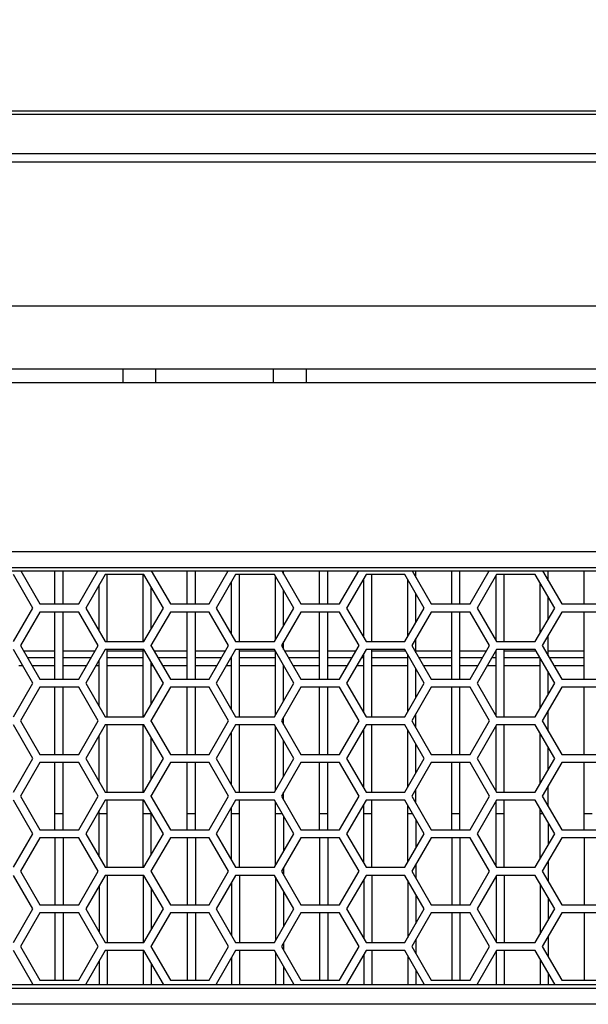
# Model space of a CAD drawing. Header units: millimetres. Extents: x 0 to 420, y 0 to 297.
# Tile 23 of 140: x 86.02 to 94.47, y 226.12 to 240.78. Entities that reach past the tile are written whole.
import ezdxf

# ---------------------------------------------------------------- set-up
doc = ezdxf.new("R2010")
doc.units = ezdxf.units.MM
doc.header["$LTSCALE"] = 23.1
doc.layers.get('0').update_dxf_attribs({"linetype": 'CONTINUOUS'})
doc.layers.add('DIM_PILOTEES', color=7, linetype='CONTINUOUS')
doc.styles.get("Standard").update_dxf_attribs({"font": 'txt', "width": 0.7})
doc.dimstyles.new('DIMSTYLE_1', dxfattribs={"dimtxt": 2.5, "dimasz": 3.5, "dimexe": 2, "dimexo": 0, "dimtad": 1, "dimdec": 0, "dimlfac": 5, "dimdsep": 46, "dimtxsty": 'Standard', "dimblk": '_FILLED', "dimblk1": '_FILLED', "dimblk2": '_FILLED', "dimcen": 0.09, "dimazin": 2, "dimtp": 0.8, "dimtm": 0.8, "dimtfac": 1, "dimtdec": 0, "dimtofl": 0, "dimtmove": 0, "dimatfit": 3, "dimldrblk": '_FILLED', "dimfxl": 0, "dimtolj": 1, "dimarcsym": 0})

# ---------------------------------------------------------------- blocks, each defined once
blk = doc.blocks.new('_FILLED')
at = {"color": 0, "linetype": 'ByBlock'}
blk.add_solid([(0, 0), (-1, 0.1429), (-1, -0.1429)], dxfattribs=at)
blk = doc.blocks.new('*D1')
at = {"layer": 'DIM_PILOTEES', "color": 2, "linetype": 'Continuous'}
for p, q in [((64.544, 228.583), (64.544, 251.421)), ((153.284, 228.583), (153.284, 251.421)), ((64.544, 249.421), (108.914, 249.421)), ((153.284, 249.421), (108.914, 249.421))]:
    blk.add_line(p, q, dxfattribs=at)
at = {"layer": 'DIM_PILOTEES', "color": 2, "linetype": 'Continuous', "xscale": 3.5, "yscale": 3.5, "zscale": 3.5, "rotation": 180}
blk.add_blockref('_FILLED', (64.544, 249.421), dxfattribs=at)
at = {"layer": 'DIM_PILOTEES', "color": 2, "linetype": 'Continuous', "xscale": 3.5, "yscale": 3.5, "zscale": 3.5}
blk.add_blockref('_FILLED', (153.284, 249.421), dxfattribs=at)
at = {"layer": 'DIM_PILOTEES', "color": 2, "linetype": 'Continuous', "insert": (108.914, 252.546), "char_height": 2.5, "width": 8.83929, "attachment_point": 2, "line_spacing_factor": 0.9}
blk.add_mtext('{\\ftxt;\\W0.0001;\\H0.0001;\\~}{\\ftxt;\\W2.3571428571;\\H2.5; }{\\ftxt;\\W0.0001;\\H0.0001;\\~}', dxfattribs=at)

msp = doc.modelspace()

# ---------------------------------------------------------------- linework, layer by layer
at = {"color": 7, "linetype": 'Continuous'}
for p, q in [((67.5419, 239.4205), (150.2863, 239.4205)), ((85.3119, 239.3715), (132.5164, 239.3715)), ((133.1372, 238.6578), (84.691, 238.6578)), ((132.9207, 238.7809), (84.9075, 238.7809)), ((66.3641, 236.5205), (151.4641, 236.5205)), ((66.3641, 235.5805), (151.4641, 235.5805)), ((87.5489, 235.5805), (87.5489, 235.3805)), ((88.0364, 235.5805), (88.0364, 235.3805)), ((89.7918, 235.3805), (89.7918, 235.5805)), ((90.2793, 235.3805), (90.2793, 235.5805)), ((68.2641, 235.3805), (149.5641, 235.3805)), ((74.9606, 232.8605), (142.8676, 232.8605)), ((74.9606, 232.6258), (142.8676, 232.6258)), ((75.0536, 232.5724), (142.7746, 232.5724)), ((86.2127, 232.0205), (85.924, 232.5205)), ((86.0326, 232.5724), (86.3166, 232.0805)), ((86.5401, 232.0805), (86.5401, 232.5724)), ((86.6601, 232.0805), (86.6601, 232.5724)), ((86.894, 232.0805), (87.1779, 232.5724)), ((87.2866, 232.5205), (86.9979, 232.0205)), ((87.8639, 232.5205), (87.2866, 232.5205)), ((87.3161, 231.5205), (87.3161, 232.5205)), ((87.8521, 231.5205), (87.8521, 232.5205)), ((88.1526, 232.0205), (87.8639, 232.5205)), ((87.9725, 232.5724), (88.2565, 232.0805)), ((88.5081, 232.0805), (88.5081, 232.5724)), ((88.6281, 232.0805), (88.6281, 232.5724)), ((88.8339, 232.0805), (89.1178, 232.5724)), ((89.2265, 232.5205), (88.9378, 232.0205)), ((89.8038, 232.5205), (89.2265, 232.5205)), ((89.2841, 231.5205), (89.2841, 232.5205)), ((90.0925, 232.0205), (89.8038, 232.5205)), ((89.9124, 232.5724), (90.1964, 232.0805)), ((89.9401, 232.5245), (89.9401, 232.5724)), ((90.4761, 232.0805), (90.4761, 232.5724)), ((90.5961, 232.0805), (90.5961, 232.5724)), ((90.7738, 232.0805), (91.0577, 232.5724)), ((91.1664, 232.5205), (90.8777, 232.0205)), ((91.7437, 232.5205), (91.1664, 232.5205)), ((91.2521, 231.5205), (91.2521, 232.5205)), ((92.0324, 232.0205), (91.7437, 232.5205)), ((91.8523, 232.5724), (92.1363, 232.0805)), ((91.9081, 232.4758), (91.9081, 232.5724)), ((92.4441, 232.0805), (92.4441, 232.5724)), ((92.5641, 232.0805), (92.5641, 232.5724)), ((92.7137, 232.0805), (92.9976, 232.5724)), ((93.1063, 232.5205), (92.8176, 232.0205)), ((93.1001, 231.5312), (93.1001, 232.5099)), ((93.6836, 232.5205), (93.1063, 232.5205)), ((93.2201, 231.5205), (93.2201, 232.5205)), ((93.9723, 232.0205), (93.6836, 232.5205)), ((93.7922, 232.5724), (94.0762, 232.0805)), ((93.8761, 232.4271), (93.8761, 232.5724)), ((94.4121, 232.0805), (94.4121, 232.5724)), ((87.1961, 231.6772), (87.1961, 232.3639)), ((89.1641, 231.6285), (89.1641, 232.4125)), ((89.8201, 231.5488), (89.8201, 232.4923)), ((91.1321, 231.5799), (91.1321, 232.4612)), ((91.7881, 231.5974), (91.7881, 232.4436)), ((93.7561, 231.6461), (93.7561, 232.395)), ((87.9721, 231.7079), (87.9721, 232.3331)), ((89.9401, 231.7566), (89.9401, 232.2845)), ((91.9081, 231.8053), (91.9081, 232.2358)), ((86.3166, 232.0805), (86.894, 232.0805)), ((88.2565, 232.0805), (88.8339, 232.0805)), ((90.1964, 232.0805), (90.7738, 232.0805)), ((92.1363, 232.0805), (92.7137, 232.0805)), ((93.8761, 231.854), (93.8761, 232.1871)), ((94.0762, 232.0805), (94.6535, 232.0805)), ((85.924, 231.5205), (86.2127, 232.0205)), ((86.3166, 231.9605), (86.0279, 231.4605)), ((86.894, 231.9605), (86.3166, 231.9605)), ((86.5401, 230.9605), (86.5401, 231.9605)), ((86.6601, 230.9605), (86.6601, 231.9605)), ((87.1826, 231.4605), (86.894, 231.9605)), ((86.9979, 232.0205), (87.2866, 231.5205)), ((87.8639, 231.5205), (88.1526, 232.0205)), ((88.2565, 231.9605), (87.9678, 231.4605)), ((88.8339, 231.9605), (88.2565, 231.9605)), ((88.5081, 230.9605), (88.5081, 231.9605)), ((88.6281, 230.9605), (88.6281, 231.9605)), ((89.1225, 231.4605), (88.8339, 231.9605)), ((88.9378, 232.0205), (89.2265, 231.5205)), ((89.8038, 231.5205), (90.0925, 232.0205)), ((90.1964, 231.9605), (89.9077, 231.4605)), ((90.7738, 231.9605), (90.1964, 231.9605)), ((90.4761, 230.9605), (90.4761, 231.9605)), ((90.5961, 230.9605), (90.5961, 231.9605)), ((91.0624, 231.4605), (90.7738, 231.9605)), ((90.8777, 232.0205), (91.1664, 231.5205)), ((91.7437, 231.5205), (92.0324, 232.0205)), ((92.1363, 231.9605), (91.8476, 231.4605)), ((92.7137, 231.9605), (92.1363, 231.9605)), ((92.4441, 230.9605), (92.4441, 231.9605)), ((92.5641, 230.9605), (92.5641, 231.9605)), ((93.0023, 231.4605), (92.7137, 231.9605)), ((92.8176, 232.0205), (93.1063, 231.5205)), ((93.6836, 231.5205), (93.9723, 232.0205)), ((94.0762, 231.9605), (93.7875, 231.4605)), ((94.6535, 231.9605), (94.0762, 231.9605)), ((94.4121, 230.9605), (94.4121, 231.9605)), ((93.8761, 231.3071), (93.8761, 231.614)), ((87.2866, 231.5205), (87.8639, 231.5205)), ((87.9721, 231.4531), (87.9721, 231.4679)), ((89.2265, 231.5205), (89.8038, 231.5205)), ((89.9401, 231.4045), (89.9401, 231.5166)), ((91.1664, 231.5205), (91.7437, 231.5205)), ((91.9081, 231.3558), (91.9081, 231.5653)), ((93.1063, 231.5205), (93.6836, 231.5205)), ((86.2127, 230.9005), (85.924, 231.4005)), ((86.0279, 231.4605), (86.3166, 230.9605)), ((86.5401, 231.3805), (86.0741, 231.3805)), ((87.1364, 231.3805), (86.6601, 231.3805)), ((86.894, 230.9605), (87.1826, 231.4605)), ((87.2866, 231.4005), (86.9979, 230.9005)), ((87.8639, 231.4005), (87.2866, 231.4005)), ((87.3161, 230.4005), (87.3161, 231.4005)), ((87.8521, 231.3805), (87.3161, 231.3805)), ((87.8521, 230.4005), (87.8521, 231.4005)), ((88.1526, 230.9005), (87.8639, 231.4005)), ((87.9678, 231.4605), (88.2565, 230.9605)), ((88.5081, 231.3805), (88.014, 231.3805)), ((89.0763, 231.3805), (88.6281, 231.3805)), ((88.8339, 230.9605), (89.1225, 231.4605)), ((89.2265, 231.4005), (88.9378, 230.9005)), ((89.8038, 231.4005), (89.2265, 231.4005)), ((89.2841, 230.4005), (89.2841, 231.4005)), ((89.8154, 231.3805), (89.2841, 231.3805)), ((90.0925, 230.9005), (89.8038, 231.4005)), ((89.8201, 230.4288), (89.8201, 231.3723)), ((89.9077, 231.4605), (90.1964, 230.9605)), ((90.4761, 231.3805), (89.9539, 231.3805)), ((91.0162, 231.3805), (90.5961, 231.3805)), ((90.7738, 230.9605), (91.0624, 231.4605)), ((91.1664, 231.4005), (90.8777, 230.9005)), ((91.1321, 230.4599), (91.1321, 231.3412)), ((91.7437, 231.4005), (91.1664, 231.4005)), ((91.2521, 230.4005), (91.2521, 231.4005)), ((91.7553, 231.3805), (91.2521, 231.3805)), ((92.0324, 230.9005), (91.7437, 231.4005)), ((91.7881, 230.4774), (91.7881, 231.3236)), ((91.8476, 231.4605), (92.1363, 230.9605)), ((92.4441, 231.3805), (91.9081, 231.3805)), ((92.9561, 231.3805), (92.5641, 231.3805)), ((92.7137, 230.9605), (93.0023, 231.4605)), ((93.1063, 231.4005), (92.8176, 230.9005)), ((93.1001, 231.3805), (93.0947, 231.3805)), ((93.1001, 230.4112), (93.1001, 231.3899)), ((93.6836, 231.4005), (93.1063, 231.4005)), ((93.2201, 230.4005), (93.2201, 231.4005)), ((93.6951, 231.3805), (93.2201, 231.3805)), ((93.9723, 230.9005), (93.6836, 231.4005)), ((93.7875, 231.4605), (94.0762, 230.9605)), ((94.4121, 231.3805), (93.8761, 231.3805)), ((86.5401, 231.2805), (86.1319, 231.2805)), ((87.0787, 231.2805), (86.6601, 231.2805)), ((87.1961, 230.5572), (87.1961, 231.2439)), ((87.8521, 231.2805), (87.3161, 231.2805)), ((87.9721, 230.5879), (87.9721, 231.2131)), ((88.5081, 231.2805), (88.0718, 231.2805)), ((89.0186, 231.2805), (88.6281, 231.2805)), ((89.1641, 231.2805), (89.1572, 231.2805)), ((89.1641, 230.5085), (89.1641, 231.2925)), ((89.8201, 231.2805), (89.2841, 231.2805)), ((90.4761, 231.2805), (90.0117, 231.2805)), ((90.9585, 231.2805), (90.5961, 231.2805)), ((91.1321, 231.2805), (91.0971, 231.2805)), ((91.7881, 231.2805), (91.2521, 231.2805)), ((92.4441, 231.2805), (91.9515, 231.2805)), ((92.8984, 231.2805), (92.5641, 231.2805)), ((93.1001, 231.2805), (93.037, 231.2805)), ((93.7529, 231.2805), (93.2201, 231.2805)), ((93.7561, 230.5261), (93.7561, 231.275)), ((94.4121, 231.2805), (93.8914, 231.2805)), ((86.0626, 231.1605), (86.0041, 231.1605)), ((86.5401, 231.1605), (86.2011, 231.1605)), ((87.0094, 231.1605), (86.6601, 231.1605)), ((87.1961, 231.1605), (87.148, 231.1605)), ((87.8521, 231.1605), (87.3161, 231.1605)), ((88.0025, 231.1605), (87.9721, 231.1605)), ((88.5081, 231.1605), (88.141, 231.1605)), ((88.9493, 231.1605), (88.6281, 231.1605)), ((89.1641, 231.1605), (89.0879, 231.1605)), ((89.8201, 231.1605), (89.2841, 231.1605)), ((89.9401, 230.6366), (89.9401, 231.1645)), ((90.4761, 231.1605), (90.0809, 231.1605)), ((90.8892, 231.1605), (90.5961, 231.1605)), ((91.1321, 231.1605), (91.0278, 231.1605)), ((91.7881, 231.1605), (91.2521, 231.1605)), ((91.9081, 230.6853), (91.9081, 231.1158)), ((92.4441, 231.1605), (92.0208, 231.1605)), ((92.8291, 231.1605), (92.5641, 231.1605)), ((93.1001, 231.1605), (92.9677, 231.1605)), ((93.7561, 231.1605), (93.2201, 231.1605)), ((93.8761, 230.734), (93.8761, 231.0671)), ((94.4121, 231.1605), (93.9607, 231.1605)), ((85.924, 230.4005), (86.2127, 230.9005)), ((86.3166, 230.9605), (86.894, 230.9605)), ((86.9979, 230.9005), (87.2866, 230.4005)), ((87.8639, 230.4005), (88.1526, 230.9005)), ((88.2565, 230.9605), (88.8339, 230.9605)), ((88.9378, 230.9005), (89.2265, 230.4005)), ((89.8038, 230.4005), (90.0925, 230.9005)), ((90.1964, 230.9605), (90.7738, 230.9605)), ((90.8777, 230.9005), (91.1664, 230.4005)), ((91.7437, 230.4005), (92.0324, 230.9005)), ((92.1363, 230.9605), (92.7137, 230.9605)), ((92.8176, 230.9005), (93.1063, 230.4005)), ((93.6836, 230.4005), (93.9723, 230.9005)), ((94.0762, 230.9605), (94.6535, 230.9605)), ((86.3166, 230.8405), (86.0279, 230.3405)), ((86.894, 230.8405), (86.3166, 230.8405)), ((86.5401, 229.8405), (86.5401, 230.8405)), ((86.6601, 229.8405), (86.6601, 230.8405)), ((87.1826, 230.3405), (86.894, 230.8405)), ((88.2565, 230.8405), (87.9678, 230.3405)), ((88.8339, 230.8405), (88.2565, 230.8405)), ((88.5081, 229.8405), (88.5081, 230.8405)), ((88.6281, 229.8405), (88.6281, 230.8405)), ((89.1225, 230.3405), (88.8339, 230.8405)), ((90.1964, 230.8405), (89.9077, 230.3405)), ((90.7738, 230.8405), (90.1964, 230.8405)), ((90.4761, 229.8405), (90.4761, 230.8405)), ((90.5961, 229.8405), (90.5961, 230.8405)), ((91.0624, 230.3405), (90.7738, 230.8405)), ((92.1363, 230.8405), (91.8476, 230.3405)), ((92.7137, 230.8405), (92.1363, 230.8405)), ((92.4441, 229.8405), (92.4441, 230.8405)), ((92.5641, 229.8405), (92.5641, 230.8405)), ((93.0023, 230.3405), (92.7137, 230.8405)), ((94.0762, 230.8405), (93.7875, 230.3405)), ((94.6535, 230.8405), (94.0762, 230.8405)), ((94.4121, 229.8405), (94.4121, 230.8405)), ((91.9081, 230.2358), (91.9081, 230.4453)), ((93.8761, 230.1871), (93.8761, 230.494)), ((86.0279, 230.3405), (86.3166, 229.8405)), ((86.894, 229.8405), (87.1826, 230.3405)), ((87.2866, 230.4005), (87.8639, 230.4005)), ((87.9678, 230.3405), (88.2565, 229.8405)), ((87.9721, 230.3331), (87.9721, 230.3479)), ((88.8339, 229.8405), (89.1225, 230.3405)), ((89.2265, 230.4005), (89.8038, 230.4005)), ((89.9077, 230.3405), (90.1964, 229.8405)), ((89.9401, 230.2845), (89.9401, 230.3966)), ((90.7738, 229.8405), (91.0624, 230.3405)), ((91.1664, 230.4005), (91.7437, 230.4005)), ((91.8476, 230.3405), (92.1363, 229.8405)), ((92.7137, 229.8405), (93.0023, 230.3405)), ((93.1063, 230.4005), (93.6836, 230.4005)), ((93.7875, 230.3405), (94.0762, 229.8405)), ((86.2127, 229.7805), (85.924, 230.2805)), ((87.2866, 230.2805), (86.9979, 229.7805)), ((87.8639, 230.2805), (87.2866, 230.2805)), ((87.3161, 229.2805), (87.3161, 230.2805)), ((87.8521, 229.2805), (87.8521, 230.2805)), ((88.1526, 229.7805), (87.8639, 230.2805)), ((89.2265, 230.2805), (88.9378, 229.7805)), ((89.1641, 229.3885), (89.1641, 230.1725)), ((89.8038, 230.2805), (89.2265, 230.2805)), ((89.2841, 229.2805), (89.2841, 230.2805)), ((90.0925, 229.7805), (89.8038, 230.2805)), ((89.8201, 229.3088), (89.8201, 230.2523)), ((91.1664, 230.2805), (90.8777, 229.7805)), ((91.1321, 229.3399), (91.1321, 230.2212)), ((91.7437, 230.2805), (91.1664, 230.2805)), ((91.2521, 229.2805), (91.2521, 230.2805)), ((92.0324, 229.7805), (91.7437, 230.2805)), ((91.7881, 229.3574), (91.7881, 230.2036)), ((93.1063, 230.2805), (92.8176, 229.7805)), ((93.1001, 229.2912), (93.1001, 230.2699)), ((93.6836, 230.2805), (93.1063, 230.2805)), ((93.2201, 229.2805), (93.2201, 230.2805)), ((93.9723, 229.7805), (93.6836, 230.2805)), ((93.7561, 229.4061), (93.7561, 230.155)), ((87.1961, 229.4372), (87.1961, 230.1239)), ((87.9721, 229.4679), (87.9721, 230.0931)), ((89.9401, 229.5166), (89.9401, 230.0445)), ((91.9081, 229.5653), (91.9081, 229.9958)), ((93.8761, 229.614), (93.8761, 229.9471)), ((85.924, 229.2805), (86.2127, 229.7805)), ((86.3166, 229.7205), (86.0279, 229.2205)), ((86.3166, 229.8405), (86.894, 229.8405)), ((86.894, 229.7205), (86.3166, 229.7205)), ((86.5401, 228.7205), (86.5401, 229.7205)), ((86.6601, 228.7205), (86.6601, 229.7205)), ((87.1826, 229.2205), (86.894, 229.7205)), ((86.9979, 229.7805), (87.2866, 229.2805)), ((87.8639, 229.2805), (88.1526, 229.7805)), ((88.2565, 229.7205), (87.9678, 229.2205)), ((88.2565, 229.8405), (88.8339, 229.8405)), ((88.8339, 229.7205), (88.2565, 229.7205)), ((88.5081, 228.7205), (88.5081, 229.7205)), ((88.6281, 228.7205), (88.6281, 229.7205)), ((89.1225, 229.2205), (88.8339, 229.7205)), ((88.9378, 229.7805), (89.2265, 229.2805)), ((89.8038, 229.2805), (90.0925, 229.7805)), ((90.1964, 229.7205), (89.9077, 229.2205)), ((90.1964, 229.8405), (90.7738, 229.8405)), ((90.7738, 229.7205), (90.1964, 229.7205)), ((90.4761, 228.7205), (90.4761, 229.7205)), ((90.5961, 228.7205), (90.5961, 229.7205)), ((91.0624, 229.2205), (90.7738, 229.7205)), ((90.8777, 229.7805), (91.1664, 229.2805)), ((91.7437, 229.2805), (92.0324, 229.7805)), ((92.1363, 229.7205), (91.8476, 229.2205)), ((92.1363, 229.8405), (92.7137, 229.8405)), ((92.7137, 229.7205), (92.1363, 229.7205)), ((92.4441, 228.7205), (92.4441, 229.7205)), ((92.5641, 228.7205), (92.5641, 229.7205)), ((93.0023, 229.2205), (92.7137, 229.7205)), ((92.8176, 229.7805), (93.1063, 229.2805)), ((93.6836, 229.2805), (93.9723, 229.7805)), ((94.0762, 229.7205), (93.7875, 229.2205)), ((94.0762, 229.8405), (94.6535, 229.8405)), ((94.6535, 229.7205), (94.0762, 229.7205)), ((94.4121, 228.7205), (94.4121, 229.7205)), ((87.2866, 229.2805), (87.8639, 229.2805)), ((89.2265, 229.2805), (89.8038, 229.2805)), ((89.9401, 229.1645), (89.9401, 229.2766)), ((91.1664, 229.2805), (91.7437, 229.2805)), ((91.9081, 229.1158), (91.9081, 229.3253)), ((93.1063, 229.2805), (93.6836, 229.2805)), ((93.8761, 229.0671), (93.8761, 229.374)), ((86.2127, 228.6605), (85.924, 229.1605)), ((86.0279, 229.2205), (86.3166, 228.7205)), ((86.894, 228.7205), (87.1826, 229.2205)), ((87.2866, 229.1605), (86.9979, 228.6605)), ((87.8639, 229.1605), (87.2866, 229.1605)), ((87.3161, 228.1605), (87.3161, 229.1605)), ((87.8521, 228.1605), (87.8521, 229.1605)), ((88.1526, 228.6605), (87.8639, 229.1605)), ((87.9678, 229.2205), (88.2565, 228.7205)), ((87.9721, 229.2131), (87.9721, 229.2279)), ((88.8339, 228.7205), (89.1225, 229.2205)), ((89.2265, 229.1605), (88.9378, 228.6605)), ((89.8038, 229.1605), (89.2265, 229.1605)), ((89.2841, 228.1605), (89.2841, 229.1605)), ((90.0925, 228.6605), (89.8038, 229.1605)), ((89.8201, 228.1888), (89.8201, 229.1323)), ((89.9077, 229.2205), (90.1964, 228.7205)), ((90.7738, 228.7205), (91.0624, 229.2205)), ((91.1664, 229.1605), (90.8777, 228.6605)), ((91.7437, 229.1605), (91.1664, 229.1605)), ((91.2521, 228.1605), (91.2521, 229.1605)), ((92.0324, 228.6605), (91.7437, 229.1605)), ((91.8476, 229.2205), (92.1363, 228.7205)), ((92.7137, 228.7205), (93.0023, 229.2205)), ((93.1063, 229.1605), (92.8176, 228.6605)), ((93.1001, 228.1712), (93.1001, 229.1499)), ((93.6836, 229.1605), (93.1063, 229.1605)), ((93.2201, 228.1605), (93.2201, 229.1605)), ((93.9723, 228.6605), (93.6836, 229.1605)), ((93.7875, 229.2205), (94.0762, 228.7205)), ((87.1961, 228.3172), (87.1961, 229.0039)), ((89.1641, 228.2685), (89.1641, 229.0525)), ((91.1321, 228.2199), (91.1321, 229.1012)), ((91.7881, 228.2374), (91.7881, 229.0836)), ((93.7561, 228.2861), (93.7561, 229.035)), ((86.5401, 228.9605), (86.6601, 228.9605)), ((87.1961, 228.9605), (87.3161, 228.9605)), ((87.8521, 228.9605), (87.9721, 228.9605)), ((87.9721, 228.3479), (87.9721, 228.9731)), ((88.5081, 228.9605), (88.6281, 228.9605)), ((89.1641, 228.9605), (89.2841, 228.9605)), ((89.8201, 228.9605), (89.9193, 228.9605)), ((89.9401, 228.9245), (89.9401, 228.3966)), ((90.4761, 228.9605), (90.5961, 228.9605)), ((91.1321, 228.9605), (91.2521, 228.9605)), ((91.7881, 228.9605), (91.8592, 228.9605)), ((91.9081, 228.8758), (91.9081, 228.4453)), ((92.4441, 228.9605), (92.5641, 228.9605)), ((93.1001, 228.9605), (93.2201, 228.9605)), ((93.7561, 228.9605), (93.7991, 228.9605)), ((94.4121, 228.9605), (94.5321, 228.9605)), ((86.3166, 228.7205), (86.894, 228.7205)), ((88.2565, 228.7205), (88.8339, 228.7205)), ((90.1964, 228.7205), (90.7738, 228.7205)), ((92.1363, 228.7205), (92.7137, 228.7205)), ((93.8761, 228.8271), (93.8761, 228.494)), ((94.0762, 228.7205), (94.6535, 228.7205)), ((85.924, 228.1605), (86.2127, 228.6605)), ((86.3166, 228.6005), (86.0279, 228.1005)), ((86.894, 228.6005), (86.3166, 228.6005)), ((86.5401, 228.6005), (86.5401, 227.6005)), ((86.6601, 228.6005), (86.6601, 227.6005)), ((87.1826, 228.1005), (86.894, 228.6005)), ((86.9979, 228.6605), (87.2866, 228.1605)), ((87.8639, 228.1605), (88.1526, 228.6605)), ((88.2565, 228.6005), (87.9678, 228.1005)), ((88.8339, 228.6005), (88.2565, 228.6005)), ((88.5081, 228.6005), (88.5081, 227.6005)), ((88.6281, 228.6005), (88.6281, 227.6005)), ((89.1225, 228.1005), (88.8339, 228.6005)), ((88.9378, 228.6605), (89.2265, 228.1605)), ((89.8038, 228.1605), (90.0925, 228.6605)), ((90.1964, 228.6005), (89.9077, 228.1005)), ((90.7738, 228.6005), (90.1964, 228.6005)), ((90.4761, 228.6005), (90.4761, 227.6005)), ((90.5961, 228.6005), (90.5961, 227.6005)), ((91.0624, 228.1005), (90.7738, 228.6005)), ((90.8777, 228.6605), (91.1664, 228.1605)), ((91.7437, 228.1605), (92.0324, 228.6605)), ((92.1363, 228.6005), (91.8476, 228.1005)), ((92.7137, 228.6005), (92.1363, 228.6005)), ((92.4441, 228.6005), (92.4441, 227.6005)), ((92.5641, 228.6005), (92.5641, 227.6005)), ((93.0023, 228.1005), (92.7137, 228.6005)), ((92.8176, 228.6605), (93.1063, 228.1605)), ((93.6836, 228.1605), (93.9723, 228.6605)), ((94.0762, 228.6005), (93.7875, 228.1005)), ((94.6535, 228.6005), (94.0762, 228.6005)), ((94.4121, 228.6005), (94.4121, 227.6005)), ((93.8761, 228.254), (93.8761, 227.9471)), ((86.0279, 228.1005), (86.3166, 227.6005)), ((86.894, 227.6005), (87.1826, 228.1005)), ((87.2866, 228.1605), (87.8639, 228.1605)), ((87.9678, 228.1005), (88.2565, 227.6005)), ((87.9721, 228.1079), (87.9721, 228.0931)), ((88.8339, 227.6005), (89.1225, 228.1005)), ((89.2265, 228.1605), (89.8038, 228.1605)), ((89.9077, 228.1005), (90.1964, 227.6005)), ((89.9401, 228.1566), (89.9401, 228.0445)), ((90.7738, 227.6005), (91.0624, 228.1005)), ((91.1664, 228.1605), (91.7437, 228.1605)), ((91.8476, 228.1005), (92.1363, 227.6005)), ((91.9081, 228.2053), (91.9081, 227.9958)), ((92.7137, 227.6005), (93.0023, 228.1005)), ((93.1063, 228.1605), (93.6836, 228.1605)), ((93.7875, 228.1005), (94.0762, 227.6005)), ((86.2127, 227.5405), (85.924, 228.0405)), ((87.2866, 228.0405), (86.9979, 227.5405)), ((87.8639, 228.0405), (87.2866, 228.0405)), ((87.3161, 228.0405), (87.3161, 227.0405)), ((87.8521, 228.0405), (87.8521, 227.0405)), ((88.1526, 227.5405), (87.8639, 228.0405)), ((89.2265, 228.0405), (88.9378, 227.5405)), ((89.8038, 228.0405), (89.2265, 228.0405)), ((89.2841, 228.0405), (89.2841, 227.0405)), ((90.0925, 227.5405), (89.8038, 228.0405)), ((89.8201, 228.0123), (89.8201, 227.0688)), ((91.1664, 228.0405), (90.8777, 227.5405)), ((91.1321, 227.9812), (91.1321, 227.0999)), ((91.7437, 228.0405), (91.1664, 228.0405)), ((91.2521, 228.0405), (91.2521, 227.0405)), ((92.0324, 227.5405), (91.7437, 228.0405)), ((91.7881, 227.9636), (91.7881, 227.1174)), ((93.1063, 228.0405), (92.8176, 227.5405)), ((93.1001, 228.0299), (93.1001, 227.0512)), ((93.6836, 228.0405), (93.1063, 228.0405)), ((93.2201, 228.0405), (93.2201, 227.0405)), ((93.9723, 227.5405), (93.6836, 228.0405)), ((87.1961, 227.8839), (87.1961, 227.1972)), ((87.9721, 227.8531), (87.9721, 227.2279)), ((89.1641, 227.9325), (89.1641, 227.1485)), ((89.9401, 227.8045), (89.9401, 227.2766)), ((93.7561, 227.915), (93.7561, 227.1661)), ((91.9081, 227.7558), (91.9081, 227.3253)), ((93.8761, 227.7071), (93.8761, 227.374)), ((85.924, 227.0405), (86.2127, 227.5405)), ((86.3166, 227.6005), (86.894, 227.6005)), ((86.9979, 227.5405), (87.2866, 227.0405)), ((87.8639, 227.0405), (88.1526, 227.5405)), ((88.2565, 227.6005), (88.8339, 227.6005)), ((88.9378, 227.5405), (89.2265, 227.0405)), ((89.8038, 227.0405), (90.0925, 227.5405)), ((90.1964, 227.6005), (90.7738, 227.6005)), ((90.8777, 227.5405), (91.1664, 227.0405)), ((91.7437, 227.0405), (92.0324, 227.5405)), ((92.1363, 227.6005), (92.7137, 227.6005)), ((92.8176, 227.5405), (93.1063, 227.0405)), ((93.6836, 227.0405), (93.9723, 227.5405)), ((94.0762, 227.6005), (94.6535, 227.6005)), ((86.3166, 227.4805), (86.0279, 226.9805)), ((86.894, 227.4805), (86.3166, 227.4805)), ((86.5401, 227.4805), (86.5401, 226.4805)), ((86.6601, 227.4805), (86.6601, 226.4805)), ((87.1826, 226.9805), (86.894, 227.4805)), ((88.2565, 227.4805), (87.9678, 226.9805)), ((88.8339, 227.4805), (88.2565, 227.4805)), ((88.5081, 227.4805), (88.5081, 226.4805)), ((88.6281, 227.4805), (88.6281, 226.4805)), ((89.1225, 226.9805), (88.8339, 227.4805)), ((90.1964, 227.4805), (89.9077, 226.9805)), ((90.7738, 227.4805), (90.1964, 227.4805)), ((90.4761, 227.4805), (90.4761, 226.4805)), ((90.5961, 227.4805), (90.5961, 226.4805)), ((91.0624, 226.9805), (90.7738, 227.4805)), ((92.1363, 227.4805), (91.8476, 226.9805)), ((92.7137, 227.4805), (92.1363, 227.4805)), ((92.4441, 227.4805), (92.4441, 226.4805)), ((92.5641, 227.4805), (92.5641, 226.4805)), ((93.0023, 226.9805), (92.7137, 227.4805)), ((94.0762, 227.4805), (93.7875, 226.9805)), ((94.6535, 227.4805), (94.0762, 227.4805)), ((94.4121, 227.4805), (94.4121, 226.4805)), ((91.9081, 227.0853), (91.9081, 226.8758)), ((93.8761, 227.134), (93.8761, 226.8271)), ((86.0279, 226.9805), (86.3166, 226.4805)), ((86.894, 226.4805), (87.1826, 226.9805)), ((87.2866, 227.0405), (87.8639, 227.0405)), ((87.9678, 226.9805), (88.2565, 226.4805)), ((87.9721, 226.9879), (87.9721, 226.9731)), ((88.8339, 226.4805), (89.1225, 226.9805)), ((89.2265, 227.0405), (89.8038, 227.0405)), ((89.9077, 226.9805), (90.1964, 226.4805)), ((89.9401, 227.0366), (89.9401, 226.9245)), ((90.7738, 226.4805), (91.0624, 226.9805)), ((91.1664, 227.0405), (91.7437, 227.0405)), ((91.8476, 226.9805), (92.1363, 226.4805)), ((92.7137, 226.4805), (93.0023, 226.9805)), ((93.1063, 227.0405), (93.6836, 227.0405)), ((93.7875, 226.9805), (94.0762, 226.4805)), ((86.2127, 226.4205), (85.924, 226.9205)), ((87.2866, 226.9205), (86.9979, 226.4205)), ((87.8639, 226.9205), (87.2866, 226.9205)), ((87.3161, 226.9205), (87.3161, 226.4087)), ((87.8521, 226.9205), (87.8521, 226.4087)), ((88.1526, 226.4205), (87.8639, 226.9205)), ((89.2265, 226.9205), (88.9378, 226.4205)), ((89.1641, 226.8125), (89.1641, 226.4087)), ((89.8038, 226.9205), (89.2265, 226.9205)), ((89.2841, 226.9205), (89.2841, 226.4087)), ((90.0925, 226.4205), (89.8038, 226.9205)), ((89.8201, 226.8923), (89.8201, 226.4087)), ((91.1664, 226.9205), (90.8777, 226.4205)), ((91.1321, 226.8612), (91.1321, 226.4087)), ((91.7437, 226.9205), (91.1664, 226.9205)), ((91.2521, 226.9205), (91.2521, 226.4087)), ((92.0324, 226.4205), (91.7437, 226.9205)), ((91.7881, 226.8436), (91.7881, 226.4087)), ((93.1063, 226.9205), (92.8176, 226.4205)), ((93.1001, 226.9099), (93.1001, 226.4087)), ((93.6836, 226.9205), (93.1063, 226.9205)), ((93.2201, 226.9205), (93.2201, 226.4087)), ((93.9723, 226.4205), (93.6836, 226.9205)), ((93.7561, 226.795), (93.7561, 226.4087)), ((87.1961, 226.7639), (87.1961, 226.4087)), ((87.9721, 226.7331), (87.9721, 226.4087)), ((89.9401, 226.6845), (89.9401, 226.4087)), ((91.9081, 226.6358), (91.9081, 226.4087)), ((93.8761, 226.5871), (93.8761, 226.4087)), ((139.668, 226.3553), (78.1603, 226.3553)), ((139.6373, 226.4087), (78.1909, 226.4087)), ((86.2059, 226.4087), (86.2127, 226.4205)), ((86.3166, 226.4805), (86.894, 226.4805)), ((86.9979, 226.4205), (87.0047, 226.4087)), ((88.1458, 226.4087), (88.1526, 226.4205)), ((88.2565, 226.4805), (88.8339, 226.4805)), ((88.9378, 226.4205), (88.9446, 226.4087)), ((90.0856, 226.4087), (90.0925, 226.4205)), ((90.1964, 226.4805), (90.7738, 226.4805)), ((90.8777, 226.4205), (90.8845, 226.4087)), ((92.0255, 226.4087), (92.0324, 226.4205)), ((92.1363, 226.4805), (92.7137, 226.4805)), ((92.8176, 226.4205), (92.8244, 226.4087)), ((93.9654, 226.4087), (93.9723, 226.4205)), ((94.0762, 226.4805), (94.6535, 226.4805)), ((139.668, 226.1205), (78.1603, 226.1205))]:
    msp.add_line(p, q, dxfattribs=at)

# ---------------------------------------------------------------- dimensions: what is measured, and where the dimension line sits
at = {"layer": 'DIM_PILOTEES', "color": 2, "linetype": 'Continuous'}
dim = msp.add_linear_dim(base=(153.2841, 249.4205), p1=(64.5441, 228.583), p2=(153.2841, 228.583), text='{\\ftxt;\\W0.0001;\\H0.0001;\\~}{\\ftxt;\\W2.3571428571;\\H2.5; }{\\ftxt;\\W0.0001;\\H0.0001;\\~}', dimstyle='DIMSTYLE_1', dxfattribs=at)
dim.commit()
dim.dimension.update_dxf_attribs({"geometry": '*D1', "text_midpoint": (108.557, 249.4205), "dimtype": 160})

doc.saveas('drawing.dxf')
